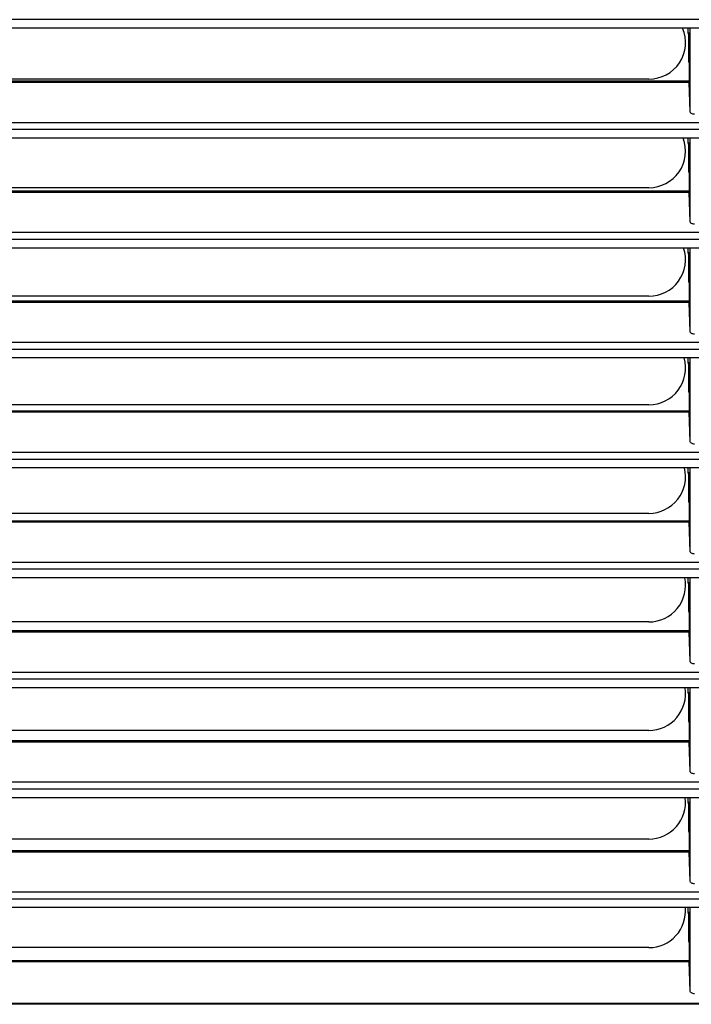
# Model space of a CAD drawing. Header units: millimetres. Extents: x 0 to 1956, y 0 to 1511.
# Tile 19 of 56: x 790 to 864, y 884 to 991. Entities that reach past the tile are written whole.
import ezdxf

# ---------------------------------------------------------------- set-up
doc = ezdxf.new("R2010")
doc.units = ezdxf.units.MM
doc.header["$LTSCALE"] = 7

msp = doc.modelspace()

# ---------------------------------------------------------------- linework, layer by layer
for p, q in [((992.98, 991.38), (737.35, 991.38)), ((992.94, 990.45), (737.39, 990.45)), ((863.47, 989.95), (863.47, 990.45)), ((863.47, 989.95), (863.66, 989.95)), ((863.53, 989.71), (863.47, 989.95)), ((863.54, 989.71), (863.66, 989.95)), ((863.66, 981.34), (863.66, 990.45)), ((863.66, 989.95), (863.66, 990.45)), ((863.53, 989.71), (863.54, 989.71)), ((863.54, 986.83), (863.54, 989.71)), ((863.55, 986.65), (863.54, 986.83)), ((863.55, 986.65), (863.55, 984.65)), ((859.17, 984.89), (737.68, 984.89)), ((863.55, 984.65), (737.69, 984.65)), ((863.56, 984.52), (737.69, 984.52)), ((863.66, 981.34), (863.56, 984.52)), ((737.7, 980.17), (992.64, 980.17)), ((992.62, 979.38), (737.72, 979.38)), ((992.57, 978.45), (737.76, 978.45)), ((863.47, 977.95), (863.47, 978.45)), ((863.66, 969.34), (863.66, 978.45)), ((863.66, 977.95), (863.66, 978.45)), ((863.47, 977.95), (863.66, 977.95)), ((863.53, 977.71), (863.47, 977.95)), ((863.53, 977.71), (863.54, 977.71)), ((863.54, 977.71), (863.66, 977.95)), ((863.54, 974.83), (863.54, 977.71)), ((863.55, 974.65), (863.54, 974.83)), ((863.55, 974.65), (863.55, 972.65)), ((859.17, 973.04), (738.1, 973.04)), ((863.55, 972.65), (738.11, 972.65)), ((863.56, 972.52), (738.11, 972.52)), ((863.66, 969.34), (863.56, 972.52)), ((738.15, 968.17), (992.18, 968.17)), ((992.16, 967.38), (738.18, 967.38)), ((992.1, 966.45), (738.23, 966.45)), ((863.47, 965.95), (863.47, 966.45)), ((863.66, 957.34), (863.66, 966.45)), ((863.66, 965.95), (863.66, 966.45)), ((863.47, 965.95), (863.66, 965.95)), ((863.53, 965.71), (863.47, 965.95)), ((863.53, 965.71), (863.54, 965.71)), ((863.54, 965.71), (863.66, 965.95)), ((863.54, 962.83), (863.54, 965.71)), ((863.55, 962.65), (863.54, 962.83)), ((863.55, 962.65), (863.55, 960.65)), ((859.17, 961.19), (738.6, 961.19)), ((863.56, 960.52), (738.62, 960.52)), ((863.55, 960.65), (738.63, 960.65)), ((863.66, 957.34), (863.56, 960.52)), ((738.7, 956.17), (991.63, 956.17)), ((991.6, 955.38), (738.73, 955.38)), ((991.54, 954.45), (738.8, 954.45)), ((863.47, 953.95), (863.47, 954.45)), ((863.66, 945.34), (863.66, 954.45)), ((863.66, 953.95), (863.66, 954.45)), ((863.47, 953.95), (863.66, 953.95)), ((863.53, 953.71), (863.47, 953.95)), ((863.53, 953.71), (863.54, 953.71)), ((863.54, 953.71), (863.66, 953.95)), ((863.54, 950.83), (863.54, 953.71)), ((863.55, 950.65), (863.54, 950.83)), ((863.55, 950.65), (863.55, 948.65)), ((859.17, 949.34), (739.2, 949.34)), ((863.56, 948.52), (739.23, 948.52)), ((863.55, 948.65), (739.24, 948.65)), ((863.66, 945.34), (863.56, 948.52)), ((739.35, 944.17), (990.99, 944.17)), ((990.95, 943.38), (739.39, 943.38)), ((990.88, 942.45), (739.46, 942.45)), ((863.47, 941.95), (863.47, 942.45)), ((863.47, 941.95), (863.66, 941.95)), ((863.53, 941.71), (863.47, 941.95)), ((863.53, 941.71), (863.54, 941.71)), ((863.54, 941.71), (863.66, 941.95)), ((863.54, 938.83), (863.54, 941.71)), ((863.66, 933.34), (863.66, 942.45)), ((863.66, 941.95), (863.66, 942.45)), ((863.55, 938.65), (863.54, 938.83)), ((863.55, 938.65), (863.55, 936.65)), ((859.17, 937.49), (739.89, 937.49)), ((863.56, 936.52), (739.94, 936.52)), ((863.55, 936.65), (739.95, 936.65)), ((863.66, 933.34), (863.56, 936.52)), ((740.09, 932.17), (990.24, 932.17)), ((990.2, 931.38), (740.14, 931.38)), ((990.12, 930.45), (740.21, 930.45)), ((863.47, 929.95), (863.47, 930.45)), ((863.47, 929.95), (863.66, 929.95)), ((863.53, 929.71), (863.47, 929.95)), ((863.53, 929.71), (863.54, 929.71)), ((863.54, 929.71), (863.66, 929.95)), ((863.54, 926.83), (863.54, 929.71)), ((863.66, 921.34), (863.66, 930.45)), ((863.66, 929.95), (863.66, 930.45)), ((863.55, 926.65), (863.54, 926.83)), ((863.55, 926.65), (863.55, 924.65)), ((859.17, 925.64), (740.68, 925.64)), ((863.55, 924.65), (740.75, 924.65)), ((863.56, 924.52), (740.75, 924.52)), ((863.66, 921.34), (863.56, 924.52)), ((740.93, 920.17), (989.4, 920.17)), ((989.35, 919.38), (740.98, 919.38)), ((989.27, 918.45), (741.07, 918.45)), ((863.47, 917.95), (863.47, 918.45)), ((863.47, 917.95), (863.66, 917.95)), ((863.53, 917.71), (863.47, 917.95)), ((863.54, 917.71), (863.66, 917.95)), ((863.66, 909.34), (863.66, 918.45)), ((863.66, 917.95), (863.66, 918.45)), ((863.53, 917.71), (863.54, 917.71)), ((863.54, 914.83), (863.54, 917.71)), ((863.55, 914.65), (863.54, 914.83)), ((863.55, 914.65), (863.55, 912.65)), ((859.17, 913.79), (741.56, 913.79)), ((863.55, 912.65), (741.65, 912.65)), ((863.56, 912.52), (741.65, 912.52)), ((863.66, 909.34), (863.56, 912.52)), ((741.87, 908.17), (988.47, 908.17)), ((988.41, 907.38), (741.92, 907.38)), ((988.32, 906.45), (742.02, 906.45)), ((863.47, 905.95), (863.47, 906.45)), ((863.66, 897.34), (863.66, 906.45)), ((863.66, 905.95), (863.66, 906.45)), ((863.47, 905.95), (863.66, 905.95)), ((863.53, 905.71), (863.47, 905.95)), ((863.53, 905.71), (863.54, 905.71)), ((863.54, 905.71), (863.66, 905.95)), ((863.54, 902.83), (863.54, 905.71)), ((863.55, 902.65), (863.54, 902.83)), ((859.17, 901.94), (742.53, 901.94)), ((863.55, 902.65), (863.55, 900.65)), ((863.55, 900.65), (742.65, 900.65)), ((863.56, 900.52), (742.65, 900.52)), ((863.66, 897.34), (863.56, 900.52)), ((742.9, 896.17), (987.43, 896.17)), ((987.37, 895.38), (742.96, 895.38)), ((987.27, 894.45), (743.07, 894.45)), ((863.47, 893.95), (863.47, 894.45)), ((863.66, 885.34), (863.66, 894.45)), ((863.66, 893.95), (863.66, 894.45)), ((863.47, 893.95), (863.66, 893.95)), ((863.53, 893.71), (863.47, 893.95)), ((863.53, 893.71), (863.54, 893.71)), ((863.54, 893.71), (863.66, 893.95)), ((863.54, 890.83), (863.54, 893.71)), ((859.17, 890.09), (743.6, 890.09)), ((863.55, 890.65), (863.54, 890.83)), ((863.55, 890.65), (863.55, 888.65)), ((863.55, 888.65), (743.74, 888.65)), ((863.56, 888.52), (743.74, 888.52)), ((863.66, 885.34), (863.56, 888.52)), ((744.04, 884.03), (986.29, 884.03)), ((986.29, 883.9), (744.04, 883.9))]:
    msp.add_line(p, q)
for centre, end in [((859.17, 988.89), 22.983), ((859.17, 977.04), 20.6684), ((859.17, 965.19), 18.3885), ((859.17, 953.34), 16.1384), ((859.17, 941.49), 13.9136), ((859.17, 929.64), 11.71), ((859.17, 917.79), 9.5239), ((859.17, 905.94), 7.3516), ((859.17, 894.09), 5.19)]:
    msp.add_arc(centre, 4, 270, end)
for points in [[(863.55, 984.65), (863.56, 984.65), (863.56, 984.6), (863.56, 984.52)], [(863.55, 972.65), (863.56, 972.65), (863.56, 972.6), (863.56, 972.52)], [(863.55, 960.65), (863.56, 960.65), (863.56, 960.6), (863.56, 960.52)], [(863.55, 948.65), (863.56, 948.65), (863.56, 948.6), (863.56, 948.52)], [(863.55, 936.65), (863.56, 936.65), (863.56, 936.6), (863.56, 936.52)], [(863.55, 924.65), (863.56, 924.65), (863.56, 924.6), (863.56, 924.52)], [(863.55, 912.65), (863.56, 912.65), (863.56, 912.6), (863.56, 912.52)], [(863.55, 900.65), (863.56, 900.65), (863.56, 900.6), (863.56, 900.52)], [(863.55, 888.65), (863.56, 888.65), (863.56, 888.6), (863.56, 888.52)]]:
    msp.add_open_spline(points, degree=3)
for points in [[(864.16, 981.05), (864.1, 981.05), (864.04, 981.06), (863.91, 981.09), (863.86, 981.11), (863.76, 981.16), (863.72, 981.2), (863.67, 981.27), (863.66, 981.3), (863.66, 981.34)], [(864.16, 969.05), (864.1, 969.05), (864.04, 969.06), (863.91, 969.09), (863.86, 969.11), (863.76, 969.16), (863.72, 969.2), (863.67, 969.27), (863.66, 969.3), (863.66, 969.34)], [(864.16, 957.05), (864.1, 957.05), (864.04, 957.06), (863.91, 957.09), (863.86, 957.11), (863.76, 957.16), (863.72, 957.2), (863.67, 957.27), (863.66, 957.3), (863.66, 957.34)], [(864.16, 945.05), (864.1, 945.05), (864.04, 945.06), (863.91, 945.09), (863.86, 945.11), (863.76, 945.16), (863.72, 945.2), (863.67, 945.27), (863.66, 945.3), (863.66, 945.34)], [(864.16, 933.05), (864.1, 933.05), (864.04, 933.06), (863.91, 933.09), (863.86, 933.11), (863.76, 933.16), (863.72, 933.2), (863.67, 933.27), (863.66, 933.3), (863.66, 933.34)], [(864.16, 921.05), (864.1, 921.05), (864.04, 921.06), (863.91, 921.09), (863.86, 921.11), (863.76, 921.16), (863.72, 921.2), (863.67, 921.27), (863.66, 921.3), (863.66, 921.34)], [(864.16, 909.05), (864.1, 909.05), (864.04, 909.06), (863.91, 909.09), (863.86, 909.11), (863.76, 909.16), (863.72, 909.2), (863.67, 909.27), (863.66, 909.3), (863.66, 909.34)], [(864.16, 897.05), (864.1, 897.05), (864.04, 897.06), (863.91, 897.09), (863.86, 897.11), (863.76, 897.16), (863.72, 897.2), (863.67, 897.27), (863.66, 897.3), (863.66, 897.34)], [(864.16, 885.05), (864.1, 885.05), (864.04, 885.06), (863.91, 885.09), (863.86, 885.11), (863.76, 885.16), (863.72, 885.2), (863.67, 885.27), (863.66, 885.3), (863.66, 885.34)]]:
    msp.add_open_spline(points, degree=3, knots=[0, 0, 0, 0, 0.25, 0.25, 0.5, 0.5, 0.75, 0.75, 1, 1, 1, 1])

doc.saveas('drawing.dxf')
